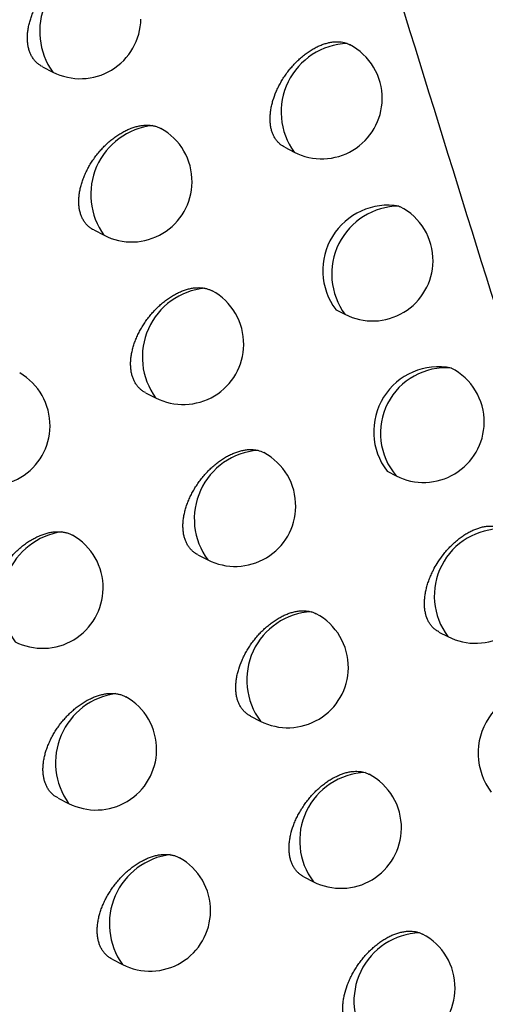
# Model space of a CAD drawing. Header units: millimetres. Extents: x -0.201 to 0.721, y -0.195 to 0.483.
# Tile 97 of 188: x 0.59794 to 0.60179, y -0.1632 to -0.15506. Entities that reach past the tile are written whole.
import ezdxf

# ---------------------------------------------------------------- set-up
doc = ezdxf.new("R2010")
doc.units = ezdxf.units.MM

msp = doc.modelspace()

# ---------------------------------------------------------------- linework, layer by layer
at = {"color": 7, "linetype": 'Continuous', "lineweight": 25}
for p, q in [((0.600643, -0.155256), (0.600664, -0.155266)), ((0.598124, -0.155448), (0.59821, -0.155492)), ((0.600127, -0.156114), (0.600206, -0.156154)), ((0.601072, -0.156599), (0.601082, -0.156605)), ((0.598548, -0.156797), (0.598633, -0.156841)), ((0.600548, -0.157454), (0.600625, -0.157494)), ((0.598976, -0.158142), (0.59906, -0.158184)), ((0.600973, -0.158789), (0.601049, -0.158828)), ((0.599408, -0.15948), (0.59949, -0.159522)), ((0.601402, -0.160119), (0.601476, -0.160157)), ((0.599844, -0.160813), (0.599925, -0.160855)), ((0.598253, -0.161491), (0.59834, -0.161535)), ((0.600284, -0.162141), (0.600364, -0.162182)), ((0.5987, -0.162822), (0.598786, -0.162866))]:
    msp.add_line(p, q, dxfattribs=at)
for centre, radius, start, end in [((0.598677, -0.155156), 0.0005755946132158, 97.300917, 215.751733), ((0.598438, -0.155047), 0.0005, 242.880555, 359.210427), ((0.600664, -0.155822), 0.0005662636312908, 92.10711, 215.892011), ((0.600433, -0.155709), 0.0005, 359.210427, 62.522349), ((0.600433, -0.155709), 0.0005, 242.880555, 359.210427), ((0.599097, -0.156504), 0.0005734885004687, 96.427465, 215.961001), ((0.598861, -0.156396), 0.0005000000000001, 359.210427, 61.183204), ((0.598861, -0.156396), 0.0005000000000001, 242.880555, 359.210427), ((0.600982, -0.157132), 0.0005402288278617, 80.438987, 216.575835), ((0.601077, -0.157161), 0.0005615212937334, 90.561656, 216.356218), ((0.600853, -0.157049), 0.0005, 359.210427, 62.73166), ((0.600853, -0.157049), 0.0005, 242.880555, 359.210427), ((0.599521, -0.157847), 0.0005711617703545, 95.484935, 216.192668), ((0.599288, -0.157739), 0.0005, 359.210427, 61.426535), ((0.599288, -0.157739), 0.0005, 242.880555, 359.210427), ((0.597687, -0.158412), 0.0005, 359.210427, 60.142317), ((0.601398, -0.158463), 0.0005354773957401, 78.469789, 217.525562), ((0.601458, -0.158476), 0.0005397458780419, 84.989406, 220.738577), ((0.601276, -0.158383), 0.0005, 359.210427, 62.903114), ((0.601276, -0.158383), 0.0005, 242.880555, 359.210427), ((0.597687, -0.158412), 0.0005, 242.880555, 359.210427), ((0.599948, -0.159185), 0.000568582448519, 94.464466, 216.450565), ((0.599718, -0.159077), 0.0005, 359.210427, 61.662849), ((0.599718, -0.159077), 0.0005, 242.880555, 359.210427), ((0.598369, -0.159863), 0.0005785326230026, 98.67219, 215.485667), ((0.601919, -0.159822), 0.0005553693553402, 88.682796, 217.078314), ((0.598126, -0.159754), 0.0005, 359.210427, 60.408465), ((0.598126, -0.159754), 0.0005, 242.880555, 359.210427), ((0.601704, -0.159712), 0.0005, 242.880555, 359.210427), ((0.600379, -0.160516), 0.000565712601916, 93.355322, 216.739412), ((0.600153, -0.16041), 0.0005, 359.210427, 61.96984), ((0.600153, -0.16041), 0.0005, 242.880555, 359.210427), ((0.602258, -0.16112), 0.0005320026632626, 76.178538, 217.326409), ((0.598809, -0.161199), 0.000576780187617, 97.910093, 215.660725), ((0.598568, -0.16109), 0.0005000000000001, 359.210427, 60.666745), ((0.598568, -0.16109), 0.0005000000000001, 242.880555, 359.210427), ((0.600813, -0.161843), 0.0005625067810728, 92.144294, 217.06511), ((0.600592, -0.161737), 0.0005000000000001, 359.210427, 62.19099), ((0.600592, -0.161737), 0.0005000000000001, 242.880555, 359.210427), ((0.599252, -0.162529), 0.0005748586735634, 97.093197, 215.852408), ((0.599014, -0.162421), 0.0005, 359.210427, 61.007191), ((0.599014, -0.162421), 0.0005, 242.880555, 359.210427), ((0.601266, -0.163171), 0.0005670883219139, 92.414329, 215.835685), ((0.601035, -0.163058), 0.0005, 359.210427, 62.406124), ((0.601035, -0.163058), 0.0005, 242.880555, 359.210427)]:
    msp.add_arc(centre, radius, start, end, dxfattribs=at)
for points, knots in [([(0.6104463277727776, -0.1631944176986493), (0.6098342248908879, -0.160937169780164), (0.6085964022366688, -0.156372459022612), (0.6068990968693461, -0.1493451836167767), (0.6053143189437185, -0.1421508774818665), (0.6038674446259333, -0.1348310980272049), (0.6025565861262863, -0.1273978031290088), (0.6013821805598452, -0.1198556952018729), (0.6003439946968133, -0.1122061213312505), (0.5994434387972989, -0.1044453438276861), (0.598510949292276, -0.0948013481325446), (0.5976673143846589, -0.0831834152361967), (0.5970912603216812, -0.0694692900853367), (0.596882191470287, -0.0554929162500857), (0.597078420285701, -0.0459661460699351), (0.5971765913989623, -0.0412000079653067)], [0, 0, 0, 0, 0.0622011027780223, 0.1257859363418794, 0.1893965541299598, 0.2530847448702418, 0.3167987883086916, 0.3803835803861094, 0.4439938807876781, 0.5076814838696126, 0.5713950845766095, 0.678239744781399, 0.7852056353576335, 0.8925407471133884, 1, 1, 1, 1]), ([(0.6000364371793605, -0.1514632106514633), (0.6008621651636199, -0.154183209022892), (0.6025101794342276, -0.1596118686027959), (0.6043157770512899, -0.1648443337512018), (0.6052166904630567, -0.167455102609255)], [0, 0, 0, 0, 0.501044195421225, 1, 1, 1, 1]), ([(0.6054765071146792, -0.1660448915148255), (0.6046651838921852, -0.1636513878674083), (0.6030421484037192, -0.1588632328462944), (0.6015496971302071, -0.1539125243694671), (0.6008032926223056, -0.1514365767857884)], [0, 0, 0, 0, 0.499880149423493, 1, 1, 1, 1]), ([(0.59812397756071, -0.1554474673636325), (0.5981173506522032, -0.1554439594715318), (0.5981027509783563, -0.1554362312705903), (0.5980825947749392, -0.1554206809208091), (0.5980630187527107, -0.1554016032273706), (0.5980456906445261, -0.1553794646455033), (0.5980310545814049, -0.1553549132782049), (0.5980192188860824, -0.1553283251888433), (0.5980100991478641, -0.1552998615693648), (0.5980036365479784, -0.1552691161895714), (0.5980000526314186, -0.1552368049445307), (0.5979992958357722, -0.1552033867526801), (0.5980012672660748, -0.1551689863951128), (0.5980060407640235, -0.1551332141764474), (0.5980135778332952, -0.1550967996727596), (0.5980237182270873, -0.1550601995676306), (0.5980363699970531, -0.1550235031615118), (0.5980516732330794, -0.1549864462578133), (0.5980694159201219, -0.1549496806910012), (0.5980893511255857, -0.1549136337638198), (0.5981114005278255, -0.1548783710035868), (0.5981356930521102, -0.1548437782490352), (0.5981618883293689, -0.1548104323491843), (0.5981896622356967, -0.1547787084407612), (0.5982189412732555, -0.1547486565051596), (0.59824982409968, -0.1547202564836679), (0.5982818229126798, -0.1546940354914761), (0.5983145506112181, -0.1546702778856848), (0.5983479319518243, -0.1546490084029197), (0.5983820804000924, -0.1546302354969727), (0.5984163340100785, -0.1546143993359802), (0.5984502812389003, -0.1546016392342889), (0.5984838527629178, -0.154591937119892), (0.5985172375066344, -0.1545853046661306), (0.5985486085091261, -0.1545821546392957), (0.5985777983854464, -0.1545818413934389), (0.5985954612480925, -0.1545838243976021), (0.5986043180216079, -0.1545848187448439)], [0, 0, 0, 0, 0.0236774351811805, 0.0521635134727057, 0.0808517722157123, 0.1101823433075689, 0.139736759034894, 0.1678080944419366, 0.1960773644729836, 0.2249729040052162, 0.254085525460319, 0.2819068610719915, 0.3099216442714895, 0.3385451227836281, 0.3673781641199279, 0.395228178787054, 0.4232690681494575, 0.4519079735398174, 0.4807517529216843, 0.5088912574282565, 0.5372220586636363, 0.5661514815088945, 0.5952857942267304, 0.6238426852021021, 0.6525940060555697, 0.6819551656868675, 0.7115257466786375, 0.740439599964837, 0.7695523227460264, 0.7992917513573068, 0.8292476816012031, 0.8582971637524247, 0.887549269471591, 0.9174430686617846, 0.9475598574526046, 0.9737046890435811, 1, 1, 1, 1]), ([(0.6001274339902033, -0.1561135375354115), (0.6001210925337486, -0.1561101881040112), (0.6001069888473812, -0.1561027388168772), (0.6000874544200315, -0.1560875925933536), (0.6000683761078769, -0.1560688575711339), (0.6000514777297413, -0.1560470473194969), (0.6000371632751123, -0.156022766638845), (0.6000255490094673, -0.155996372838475), (0.6000165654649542, -0.1559680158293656), (0.6000101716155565, -0.1559373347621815), (0.6000065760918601, -0.1559049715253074), (0.6000057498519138, -0.1558713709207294), (0.6000076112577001, -0.1558367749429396), (0.6000122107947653, -0.1558007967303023), (0.6000195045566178, -0.1557641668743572), (0.6000326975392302, -0.1557147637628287), (0.6000509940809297, -0.1556647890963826), (0.6000740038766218, -0.1556154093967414), (0.6000934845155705, -0.155578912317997), (0.6001150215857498, -0.1555432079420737), (0.6001387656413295, -0.155508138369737), (0.6001643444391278, -0.1554743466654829), (0.600191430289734, -0.155442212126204), (0.6002199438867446, -0.1554117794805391), (0.6002500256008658, -0.1553829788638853), (0.6002811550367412, -0.1553563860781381), (0.6003129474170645, -0.1553322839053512), (0.6003453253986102, -0.1553106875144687), (0.6003784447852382, -0.1552915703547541), (0.6004116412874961, -0.1552753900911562), (0.6004445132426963, -0.1552622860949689), (0.6004769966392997, -0.1552522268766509), (0.6005092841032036, -0.1552452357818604), (0.6005397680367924, -0.1552416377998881), (0.6005772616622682, -0.155240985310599), (0.6006119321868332, -0.1552453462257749), (0.6006355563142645, -0.1552533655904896), (0.6006434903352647, -0.1552560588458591)], [0, 0, 0, 0, 0.0220605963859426, 0.0490637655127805, 0.0762572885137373, 0.1040541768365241, 0.1320607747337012, 0.158792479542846, 0.18571175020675, 0.2132238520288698, 0.2409412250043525, 0.2676074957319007, 0.2944604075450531, 0.3216018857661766, 0.3491381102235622, 0.3757327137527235, 0.4298146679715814, 0.4573637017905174, 0.4841553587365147, 0.5111303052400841, 0.5386802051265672, 0.5664274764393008, 0.5934955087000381, 0.6207489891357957, 0.6485852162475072, 0.6766219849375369, 0.703918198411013, 0.7314028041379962, 0.7594813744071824, 0.787765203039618, 0.8151394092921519, 0.8427043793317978, 0.8708727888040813, 0.8992505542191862, 0.9241865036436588, 0.9745384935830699, 1, 1, 1, 1]), ([(0.5985481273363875, -0.1567971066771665), (0.5985415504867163, -0.1567936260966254), (0.5985270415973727, -0.1567859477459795), (0.5985070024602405, -0.1567704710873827), (0.5984875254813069, -0.1567514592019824), (0.598470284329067, -0.1567293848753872), (0.598455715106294, -0.1567048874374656), (0.5984439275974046, -0.1566783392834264), (0.5984348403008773, -0.1566498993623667), (0.598428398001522, -0.1566191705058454), (0.5984248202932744, -0.1565868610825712), (0.5984240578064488, -0.1565534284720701), (0.5984260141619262, -0.1565189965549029), (0.5984307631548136, -0.1564831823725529), (0.5984382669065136, -0.1564467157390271), (0.5984483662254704, -0.1564100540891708), (0.598460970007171, -0.1563732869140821), (0.5984762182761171, -0.1563361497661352), (0.5984938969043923, -0.1562993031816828), (0.598513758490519, -0.1562631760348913), (0.5985357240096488, -0.1562278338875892), (0.5985599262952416, -0.156193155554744), (0.5985860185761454, -0.156159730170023), (0.5986136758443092, -0.1561279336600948), (0.5986428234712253, -0.1560978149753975), (0.5986735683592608, -0.1560693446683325), (0.598705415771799, -0.1560430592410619), (0.5987379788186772, -0.1560192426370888), (0.5987711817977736, -0.1559979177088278), (0.5988051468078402, -0.155979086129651), (0.598839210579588, -0.1559631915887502), (0.598872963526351, -0.1559503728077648), (0.5989063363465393, -0.1559406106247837), (0.598939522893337, -0.1559339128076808), (0.5989719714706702, -0.1559305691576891), (0.5990034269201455, -0.1559303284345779), (0.5990231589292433, -0.1559329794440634), (0.599033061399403, -0.155934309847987)], [0, 0, 0, 0, 0.0234473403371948, 0.0517261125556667, 0.0802053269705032, 0.1093210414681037, 0.1386584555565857, 0.1665505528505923, 0.1946391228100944, 0.2233491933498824, 0.252274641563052, 0.2799349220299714, 0.307787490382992, 0.3362451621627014, 0.3649111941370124, 0.3926006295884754, 0.4204799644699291, 0.4489544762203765, 0.4776329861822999, 0.5055950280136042, 0.533747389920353, 0.562495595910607, 0.5914478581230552, 0.6198003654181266, 0.6483461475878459, 0.6774983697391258, 0.7068589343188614, 0.7355430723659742, 0.7644246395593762, 0.7939284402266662, 0.8236472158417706, 0.8524548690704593, 0.8814634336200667, 0.9111081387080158, 0.9409738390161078, 0.9703778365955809, 0.9999999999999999, 0.9999999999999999, 0.9999999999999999, 0.9999999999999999]), ([(0.599033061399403, -0.155934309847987), (0.5990420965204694, -0.1559361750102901), (0.5990602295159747, -0.1559399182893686), (0.5990832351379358, -0.1559480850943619), (0.5990964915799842, -0.1559552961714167), (0.5991019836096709, -0.15595828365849)], [0, 0, 0, 0, 0.3677563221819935, 0.7380668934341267, 1, 1, 1, 1]), ([(0.5989762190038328, -0.1581412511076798), (0.5989696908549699, -0.1581377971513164), (0.5989552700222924, -0.1581301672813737), (0.5989353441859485, -0.1581147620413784), (0.5989159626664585, -0.1580958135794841), (0.5988988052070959, -0.1580738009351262), (0.5988843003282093, -0.1580493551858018), (0.5988725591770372, -0.1580228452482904), (0.5988635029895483, -0.1579944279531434), (0.5988570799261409, -0.1579637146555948), (0.5988535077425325, -0.1579314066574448), (0.5988527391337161, -0.1578979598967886), (0.5988546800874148, -0.1578634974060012), (0.5988594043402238, -0.1578276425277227), (0.5988668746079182, -0.1577911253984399), (0.5988769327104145, -0.157754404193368), (0.5988894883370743, -0.1577175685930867), (0.5989046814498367, -0.1576803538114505), (0.5989222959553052, -0.1576434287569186), (0.5989420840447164, -0.1576072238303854), (0.5989639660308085, -0.1575718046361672), (0.5989880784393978, -0.157537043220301), (0.5990140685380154, -0.1575035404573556), (0.5990416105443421, -0.1574716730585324), (0.599070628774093, -0.1574414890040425), (0.5991012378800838, -0.1574129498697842), (0.5991329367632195, -0.157386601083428), (0.5991653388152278, -0.1573627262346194), (0.599198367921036, -0.157341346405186), (0.5992321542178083, -0.1573224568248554), (0.5992660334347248, -0.1573065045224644), (0.5992995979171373, -0.1572936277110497), (0.5993327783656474, -0.1572838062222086), (0.599365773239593, -0.1572770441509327), (0.599399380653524, -0.1572734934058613), (0.5994332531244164, -0.1572733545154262), (0.5994551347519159, -0.15727683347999), (0.5994661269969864, -0.1572785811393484)], [0, 0, 0, 0, 0.0232097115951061, 0.051270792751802, 0.079530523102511, 0.1084207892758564, 0.1375305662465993, 0.1652314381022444, 0.1931272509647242, 0.2216395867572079, 0.2503655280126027, 0.2778516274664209, 0.3055287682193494, 0.333807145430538, 0.3622925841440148, 0.3898080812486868, 0.4175124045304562, 0.4458087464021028, 0.4743080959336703, 0.5020800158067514, 0.5300411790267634, 0.5585950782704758, 0.5873520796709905, 0.6154889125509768, 0.6438177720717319, 0.6727493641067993, 0.7018881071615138, 0.730332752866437, 0.7589733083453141, 0.7882313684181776, 0.8177027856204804, 0.8462597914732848, 0.8750159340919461, 0.9044024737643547, 0.9340079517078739, 0.9668488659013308, 1, 1, 1, 1]), ([(0.5994661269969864, -0.1572785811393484), (0.5994749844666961, -0.1572807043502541), (0.5994927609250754, -0.157284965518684), (0.5995129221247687, -0.1572926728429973), (0.5995236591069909, -0.1572989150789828), (0.5995268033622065, -0.1573007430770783)], [0, 0, 0, 0, 0.4125521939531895, 0.8279697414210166, 1, 1, 1, 1]), ([(0.5994082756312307, -0.1594798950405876), (0.599401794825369, -0.1594764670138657), (0.5993874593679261, -0.1594688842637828), (0.5993676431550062, -0.1594535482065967), (0.5993483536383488, -0.1594346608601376), (0.5993312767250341, -0.1594127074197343), (0.5993168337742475, -0.1593883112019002), (0.5993051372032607, -0.1593618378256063), (0.59929611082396, -0.1593334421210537), (0.5992897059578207, -0.1593027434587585), (0.5992861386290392, -0.159270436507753), (0.5992853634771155, -0.1592369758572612), (0.5992872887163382, -0.1592024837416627), (0.599291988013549, -0.159166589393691), (0.5992994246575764, -0.1591300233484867), (0.5993094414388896, -0.15909324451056), (0.5993219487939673, -0.159056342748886), (0.5993370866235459, -0.1590190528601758), (0.5993546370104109, -0.1589820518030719), (0.5993743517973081, -0.1589457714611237), (0.5993961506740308, -0.158910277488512), (0.599420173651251, -0.1588754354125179), (0.599446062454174, -0.1588418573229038), (0.5994734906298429, -0.1588099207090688), (0.5995023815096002, -0.1587796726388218), (0.5995328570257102, -0.1587510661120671), (0.5995644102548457, -0.158724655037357), (0.5995966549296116, -0.1587007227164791), (0.5996295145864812, -0.1586792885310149), (0.5996631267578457, -0.1586603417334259), (0.5996968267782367, -0.158644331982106), (0.599730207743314, -0.1586313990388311), (0.5997632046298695, -0.1586215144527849), (0.599796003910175, -0.1586147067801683), (0.599824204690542, -0.1586116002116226), (0.5998542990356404, -0.1586108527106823), (0.5998796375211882, -0.1586126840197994), (0.599897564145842, -0.1586164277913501), (0.5999035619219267, -0.1586176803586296)], [0, 0, 0, 0, 0.0229636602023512, 0.0507953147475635, 0.078823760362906, 0.1074765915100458, 0.1363466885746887, 0.1638430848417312, 0.1915328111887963, 0.2198338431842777, 0.2483466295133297, 0.2756442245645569, 0.3031315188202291, 0.3312158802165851, 0.3595058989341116, 0.3868329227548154, 0.4143475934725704, 0.4424507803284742, 0.4707558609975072, 0.498323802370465, 0.5260798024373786, 0.5544250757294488, 0.5829723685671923, 0.6108809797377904, 0.6389802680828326, 0.6676782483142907, 0.6965820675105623, 0.7247761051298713, 0.7531644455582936, 0.7821652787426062, 0.8113777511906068, 0.8396738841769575, 0.8681673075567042, 0.8972851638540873, 0.9266198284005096, 0.944873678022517, 0.981556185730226, 0.9999999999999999, 0.9999999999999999, 0.9999999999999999, 0.9999999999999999]), ([(0.5999035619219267, -0.1586176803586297), (0.5999210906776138, -0.1586224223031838), (0.5999395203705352, -0.1586274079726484), (0.5999550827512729, -0.1586370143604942), (0.5999558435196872, -0.158637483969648)], [0, 0, 0, 0, 0.9511149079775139, 1, 1, 1, 1]), ([(0.5978089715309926, -0.1601532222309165), (0.5978022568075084, -0.1601496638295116), (0.5977875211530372, -0.1601418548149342), (0.5977672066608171, -0.1601261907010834), (0.5977475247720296, -0.160107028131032), (0.5977301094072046, -0.1600848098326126), (0.5977154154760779, -0.160060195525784), (0.5977035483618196, -0.1600335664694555), (0.597694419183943, -0.1600050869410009), (0.5976879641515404, -0.159974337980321), (0.5976844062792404, -0.1599420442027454), (0.5976836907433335, -0.1599086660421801), (0.5976857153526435, -0.1598743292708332), (0.5976905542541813, -0.159838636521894), (0.5976981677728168, -0.159802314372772), (0.5977083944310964, -0.1597658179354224), (0.5977211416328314, -0.159729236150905), (0.5977365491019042, -0.159692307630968), (0.5977544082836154, -0.1596556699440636), (0.5977744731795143, -0.1596197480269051), (0.5977966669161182, -0.1595846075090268), (0.5978211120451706, -0.1595501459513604), (0.5978474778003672, -0.1595169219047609), (0.5978754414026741, -0.1594853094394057), (0.5979049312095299, -0.1594553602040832), (0.5979360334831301, -0.1594270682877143), (0.5979682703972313, -0.1594009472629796), (0.5980012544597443, -0.1593772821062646), (0.5980349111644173, -0.1593561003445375), (0.5980693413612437, -0.1593374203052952), (0.5981038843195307, -0.1593216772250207), (0.5981381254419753, -0.1593090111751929), (0.5981719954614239, -0.1592994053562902), (0.5982056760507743, -0.1592928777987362), (0.5982351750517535, -0.1592900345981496), (0.5982604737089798, -0.1592896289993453), (0.5982744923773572, -0.1592907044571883), (0.5982815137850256, -0.1592912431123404)], [0, 0, 0, 0, 0.0241324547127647, 0.0529593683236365, 0.0819912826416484, 0.1116748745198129, 0.141585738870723, 0.1699563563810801, 0.1985272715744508, 0.2277320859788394, 0.2571566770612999, 0.2852544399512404, 0.3135475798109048, 0.3424553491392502, 0.3715746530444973, 0.3997053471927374, 0.4280286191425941, 0.4569548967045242, 0.4860876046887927, 0.5145364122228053, 0.5431782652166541, 0.5724237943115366, 0.6018757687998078, 0.630783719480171, 0.6598881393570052, 0.6896084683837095, 0.7195401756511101, 0.7488431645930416, 0.7783475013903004, 0.8084862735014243, 0.8388441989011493, 0.8682998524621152, 0.8979610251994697, 0.9282732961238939, 0.9588119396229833, 0.9793704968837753, 1, 1, 1, 1]), ([(0.5982815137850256, -0.1592912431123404), (0.598290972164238, -0.159292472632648), (0.5983099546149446, -0.1592949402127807), (0.5983367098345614, -0.1593026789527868), (0.5983577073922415, -0.1593108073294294), (0.598368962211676, -0.1593175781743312), (0.5983724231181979, -0.159319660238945)], [0, 0, 0, 0, 0.2863150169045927, 0.5746186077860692, 0.8691933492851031, 1, 1, 1, 1]), ([(0.6014019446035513, -0.1601183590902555), (0.6013957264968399, -0.1601150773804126), (0.6013818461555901, -0.1601077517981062), (0.6013625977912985, -0.1600927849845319), (0.6013437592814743, -0.1600742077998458), (0.6013270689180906, -0.1600525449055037), (0.6013082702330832, -0.1600204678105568), (0.6012945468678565, -0.1599836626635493), (0.6012861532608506, -0.159943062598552), (0.6012825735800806, -0.1599107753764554), (0.6012817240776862, -0.1598771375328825), (0.6012835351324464, -0.1598424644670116), (0.6012880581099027, -0.1598063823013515), (0.6012952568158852, -0.1597695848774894), (0.6013050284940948, -0.1597323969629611), (0.6013172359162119, -0.1596951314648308), (0.6013320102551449, -0.1596574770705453), (0.6013477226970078, -0.1596231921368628), (0.6013683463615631, -0.1595832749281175), (0.6013969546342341, -0.1595350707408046), (0.6014317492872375, -0.1594863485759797), (0.6014651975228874, -0.1594459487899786), (0.6014933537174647, -0.1594153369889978), (0.6015230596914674, -0.1593863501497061), (0.6015537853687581, -0.1593595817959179), (0.6015851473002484, -0.1593353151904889), (0.6016170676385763, -0.1593135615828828), (0.6016497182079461, -0.1592942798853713), (0.6016824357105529, -0.1592779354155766), (0.6017148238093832, -0.1592646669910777), (0.6017468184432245, -0.1592544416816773), (0.6017786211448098, -0.159247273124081), (0.6018095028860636, -0.1592434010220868), (0.6018391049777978, -0.1592427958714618), (0.6018674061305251, -0.1592453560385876), (0.6018945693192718, -0.1592512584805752), (0.6019198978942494, -0.1592601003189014), (0.6019351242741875, -0.1592684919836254), (0.6019424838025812, -0.1592725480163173)], [0, 0, 0, 0, 0.0211323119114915, 0.0471725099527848, 0.0733957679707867, 0.1001987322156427, 0.1272029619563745, 0.1791817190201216, 0.2055690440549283, 0.2323451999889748, 0.2581390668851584, 0.2841134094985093, 0.310366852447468, 0.3370021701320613, 0.3628182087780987, 0.3888133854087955, 0.4150849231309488, 0.4417341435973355, 0.4611858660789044, 0.5004509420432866, 0.5470650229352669, 0.5731672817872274, 0.599448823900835, 0.6262941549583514, 0.653333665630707, 0.6796134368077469, 0.706074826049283, 0.7331089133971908, 0.7603409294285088, 0.7866776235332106, 0.8131977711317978, 0.8402979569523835, 0.8675992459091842, 0.8938528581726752, 0.9202904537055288, 0.9473106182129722, 0.9745330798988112, 0.9999999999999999, 0.9999999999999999, 0.9999999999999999, 0.9999999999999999]), ([(0.5998443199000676, -0.1608130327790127), (0.5998378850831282, -0.1608096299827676), (0.5998236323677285, -0.160802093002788), (0.5998039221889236, -0.1607868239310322), (0.5997847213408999, -0.1607679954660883), (0.5997677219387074, -0.1607460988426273), (0.5997533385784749, -0.1607217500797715), (0.5997416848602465, -0.1606953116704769), (0.5997326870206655, -0.1606669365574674), (0.5997262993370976, -0.1606362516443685), (0.5997227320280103, -0.1606039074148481), (0.5997219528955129, -0.160570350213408), (0.5997238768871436, -0.160535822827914), (0.5997285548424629, -0.1604999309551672), (0.5997359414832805, -0.1604634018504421), (0.5997492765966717, -0.1604141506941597), (0.5997677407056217, -0.160364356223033), (0.5997909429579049, -0.16031516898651), (0.59981058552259, -0.1602788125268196), (0.5998323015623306, -0.1602432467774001), (0.5998562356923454, -0.1602083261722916), (0.5998820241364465, -0.1601746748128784), (0.5999093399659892, -0.160142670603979), (0.5999381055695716, -0.1601123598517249), (0.5999684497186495, -0.160083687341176), (0.5999998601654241, -0.1600572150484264), (0.600031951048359, -0.1600332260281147), (0.6000646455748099, -0.1600117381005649), (0.6000980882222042, -0.1599927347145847), (0.6001316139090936, -0.1599766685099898), (0.6001648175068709, -0.1599636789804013), (0.6001976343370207, -0.1599537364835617), (0.6002302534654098, -0.1599468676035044), (0.600259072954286, -0.1599436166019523), (0.6002912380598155, -0.1599428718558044), (0.6003192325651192, -0.1599452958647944), (0.6003388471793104, -0.1599500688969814), (0.6003454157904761, -0.1599516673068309)], [0, 0, 0, 0, 0.0227100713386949, 0.0503013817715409, 0.0780875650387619, 0.1064918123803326, 0.135111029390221, 0.1623905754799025, 0.1898617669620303, 0.2179388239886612, 0.2462257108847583, 0.2734194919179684, 0.3008036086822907, 0.3284819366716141, 0.3565626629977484, 0.3836876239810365, 0.4388467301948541, 0.4669434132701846, 0.4942944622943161, 0.5218322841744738, 0.5499555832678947, 0.5782796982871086, 0.6059484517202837, 0.6338064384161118, 0.6622587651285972, 0.6909155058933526, 0.718848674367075, 0.7469744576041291, 0.7757074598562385, 0.804650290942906, 0.832676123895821, 0.8608973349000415, 0.8897368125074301, 0.9187909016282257, 0.9389672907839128, 0.9795611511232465, 1, 1, 1, 1]), ([(0.6003454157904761, -0.1599516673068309), (0.6003539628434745, -0.1599542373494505), (0.6003689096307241, -0.1599587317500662), (0.6003823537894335, -0.1599657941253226), (0.600388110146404, -0.1599688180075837)], [0, 0, 0, 0, 0.5718321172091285, 1, 1, 1, 1]), ([(0.5982527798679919, -0.1614903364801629), (0.5982461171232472, -0.1614868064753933), (0.5982314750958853, -0.1614790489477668), (0.5982112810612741, -0.1614634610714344), (0.5981917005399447, -0.1614443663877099), (0.5981743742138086, -0.1614222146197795), (0.5981597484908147, -0.161397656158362), (0.5981479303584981, -0.161371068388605), (0.5981388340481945, -0.1613426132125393), (0.5981323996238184, -0.1613118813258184), (0.5981288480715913, -0.1612795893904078), (0.5981281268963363, -0.1612461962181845), (0.5981301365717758, -0.1612118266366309), (0.5981349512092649, -0.1611760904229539), (0.5981425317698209, -0.1611397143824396), (0.5981527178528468, -0.161103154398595), (0.598165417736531, -0.1610664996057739), (0.5981807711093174, -0.1610294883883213), (0.5981985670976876, -0.1609927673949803), (0.5982185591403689, -0.1609567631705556), (0.5982406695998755, -0.1609215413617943), (0.5982650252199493, -0.1608869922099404), (0.5982912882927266, -0.1608536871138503), (0.5983191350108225, -0.160822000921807), (0.5983484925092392, -0.1607919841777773), (0.5983794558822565, -0.1607636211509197), (0.5984115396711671, -0.1607374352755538), (0.5984443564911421, -0.1607137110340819), (0.5984778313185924, -0.160692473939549), (0.5985120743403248, -0.1606737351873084), (0.5985464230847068, -0.1606579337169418), (0.5985804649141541, -0.1606452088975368), (0.5986141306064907, -0.1606355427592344), (0.5986476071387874, -0.160628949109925), (0.5986780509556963, -0.1606259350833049), (0.5987053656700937, -0.1606255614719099), (0.5987213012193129, -0.160627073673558), (0.5987292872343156, -0.1606278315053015)], [0, 0, 0, 0, 0.0239130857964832, 0.0525513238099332, 0.0813929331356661, 0.1108807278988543, 0.1405937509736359, 0.1688055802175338, 0.1972163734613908, 0.226256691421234, 0.255515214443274, 0.2834734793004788, 0.3116261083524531, 0.3403902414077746, 0.3693648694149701, 0.397356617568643, 0.4255401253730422, 0.4543243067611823, 0.4833142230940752, 0.5116063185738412, 0.5400906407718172, 0.5691763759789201, 0.5984679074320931, 0.6271906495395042, 0.6561088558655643, 0.6856400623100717, 0.7153817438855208, 0.7444724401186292, 0.7737631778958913, 0.8036843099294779, 0.8338232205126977, 0.8630533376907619, 0.8924873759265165, 0.9225673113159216, 0.9528717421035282, 0.9763819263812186, 1, 1, 1, 1]), ([(0.5987292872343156, -0.1606278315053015), (0.5987386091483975, -0.1606292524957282), (0.5987573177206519, -0.1606321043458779), (0.5987835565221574, -0.1606405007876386), (0.5988022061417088, -0.1606480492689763), (0.5988113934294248, -0.1606538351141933), (0.5988129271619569, -0.1606548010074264)], [0, 0, 0, 0, 0.3084544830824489, 0.6190512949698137, 0.9364041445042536, 1, 1, 1, 1]), ([(0.600284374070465, -0.1621406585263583), (0.6002779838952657, -0.1621372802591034), (0.600263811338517, -0.1621297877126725), (0.6002442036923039, -0.16211458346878), (0.6002250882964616, -0.1620958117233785), (0.6002081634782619, -0.1620739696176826), (0.6001938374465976, -0.1620496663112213), (0.6001822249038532, -0.1620232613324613), (0.6001732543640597, -0.1619949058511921), (0.6001668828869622, -0.1619642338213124), (0.6001633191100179, -0.1619318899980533), (0.6001625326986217, -0.1618983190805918), (0.6001644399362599, -0.161863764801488), (0.6001690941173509, -0.1618278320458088), (0.6001788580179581, -0.1617792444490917), (0.6001939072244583, -0.1617295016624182), (0.600213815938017, -0.1616799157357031), (0.6002312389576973, -0.1616427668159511), (0.6002508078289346, -0.1616063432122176), (0.6002724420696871, -0.1615707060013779), (0.6002962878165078, -0.1615357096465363), (0.6003219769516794, -0.1615019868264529), (0.600349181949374, -0.1614699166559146), (0.600377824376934, -0.1614395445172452), (0.600408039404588, -0.1614108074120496), (0.6004393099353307, -0.161384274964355), (0.6004712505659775, -0.1613602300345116), (0.6005037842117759, -0.1613386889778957), (0.6005370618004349, -0.1613196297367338), (0.6005704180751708, -0.1613035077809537), (0.6006034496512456, -0.1612904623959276), (0.6006360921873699, -0.1612804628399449), (0.6006685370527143, -0.1612735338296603), (0.6006980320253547, -0.1612701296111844), (0.6007324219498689, -0.1612694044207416), (0.6007632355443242, -0.1612725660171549), (0.6007845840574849, -0.1612785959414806), (0.6007917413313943, -0.1612806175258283)], [0, 0, 0, 0, 0.0224455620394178, 0.0497812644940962, 0.0773098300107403, 0.1054498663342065, 0.1338024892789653, 0.1608485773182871, 0.1880845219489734, 0.2159205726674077, 0.2439644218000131, 0.2709379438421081, 0.2981002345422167, 0.3255543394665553, 0.3534075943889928, 0.4073567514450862, 0.4350273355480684, 0.4628972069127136, 0.4900142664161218, 0.517316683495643, 0.5452003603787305, 0.5732834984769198, 0.6006964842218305, 0.6282971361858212, 0.6564873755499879, 0.6848804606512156, 0.7125381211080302, 0.7403865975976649, 0.7688366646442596, 0.7974946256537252, 0.8252362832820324, 0.8531713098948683, 0.8817181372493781, 0.9104772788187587, 0.9326860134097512, 0.9774324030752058, 1, 1, 1, 1]), ([(0.6007917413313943, -0.1612806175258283), (0.6008001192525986, -0.1612834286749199), (0.6008117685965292, -0.1612873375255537), (0.600822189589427, -0.1612932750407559), (0.6008251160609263, -0.1612949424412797)], [0, 0, 0, 0, 0.7191753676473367, 1, 1, 1, 1]), ([(0.5987003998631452, -0.1628218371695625), (0.5986937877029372, -0.1628183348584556), (0.5986792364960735, -0.1628106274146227), (0.598659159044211, -0.1627951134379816), (0.5986396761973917, -0.1627760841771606), (0.5986224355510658, -0.1627539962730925), (0.5986078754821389, -0.1627294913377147), (0.598596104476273, -0.1627029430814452), (0.5985870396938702, -0.1626745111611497), (0.5985806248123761, -0.1626437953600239), (0.5985770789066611, -0.1626115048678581), (0.5985763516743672, -0.1625780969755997), (0.5985783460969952, -0.1625436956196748), (0.5985831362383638, -0.162507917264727), (0.5985906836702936, -0.1624714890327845), (0.5986008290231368, -0.1624348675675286), (0.598613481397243, -0.1623981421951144), (0.5986287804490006, -0.1623610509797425), (0.5986465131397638, -0.1623242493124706), (0.5986664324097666, -0.1622881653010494), (0.5986884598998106, -0.1622528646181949), (0.5987127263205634, -0.162218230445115), (0.598738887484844, -0.1621848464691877), (0.5987666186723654, -0.162153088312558), (0.598795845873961, -0.1621230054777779), (0.5988266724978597, -0.1620945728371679), (0.5988586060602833, -0.1620683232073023), (0.598891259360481, -0.162044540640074), (0.5989245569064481, -0.1620232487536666), (0.5989586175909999, -0.1620044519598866), (0.5989927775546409, -0.1619885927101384), (0.5990266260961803, -0.1619758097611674), (0.5990600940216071, -0.161966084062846), (0.5990933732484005, -0.1619594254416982), (0.5991248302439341, -0.1619562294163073), (0.5991542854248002, -0.1619559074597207), (0.5991722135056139, -0.1619579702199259), (0.5991812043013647, -0.1619590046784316)], [0, 0, 0, 0, 0.023687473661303, 0.0521283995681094, 0.0807710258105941, 0.110054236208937, 0.1395606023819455, 0.1676033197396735, 0.1958436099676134, 0.224708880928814, 0.2537907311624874, 0.2815979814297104, 0.3095985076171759, 0.3382071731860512, 0.3670252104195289, 0.3948662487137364, 0.4228981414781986, 0.4515280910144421, 0.4803629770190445, 0.5084873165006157, 0.5368029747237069, 0.5657174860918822, 0.5948370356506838, 0.6233649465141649, 0.6520872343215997, 0.6814193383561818, 0.7109609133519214, 0.7398312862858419, 0.7689003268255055, 0.7985954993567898, 0.8285069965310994, 0.8575045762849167, 0.8867044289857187, 0.9165448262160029, 0.9466077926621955, 0.9732242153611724, 1, 1, 1, 1]), ([(0.5991812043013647, -0.1619590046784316), (0.5991903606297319, -0.1619606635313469), (0.5992087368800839, -0.1619639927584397), (0.5992339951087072, -0.1619723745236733), (0.5992492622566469, -0.1619802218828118), (0.599256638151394, -0.1619840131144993)], [0, 0, 0, 0, 0.3391981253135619, 0.6807520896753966, 1, 1, 1, 1]), ([(0.6007284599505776, -0.1634627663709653), (0.6007221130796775, -0.1634594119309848), (0.6007080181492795, -0.1634519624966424), (0.6006885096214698, -0.1634368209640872), (0.6006694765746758, -0.1634181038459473), (0.6006526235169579, -0.1633963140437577), (0.600638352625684, -0.1633720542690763), (0.6006267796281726, -0.1633456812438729), (0.6006178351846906, -0.1633173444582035), (0.6006114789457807, -0.1632866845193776), (0.6006079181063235, -0.1632543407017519), (0.6006071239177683, -0.163220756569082), (0.6006090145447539, -0.1631861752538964), (0.6006136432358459, -0.1631502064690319), (0.6006233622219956, -0.1631015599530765), (0.6006383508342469, -0.1630517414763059), (0.6006581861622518, -0.1630020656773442), (0.6006755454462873, -0.162964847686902), (0.600695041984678, -0.1629283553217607), (0.6007165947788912, -0.1628926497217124), (0.6007403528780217, -0.1628575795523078), (0.6007659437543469, -0.1628237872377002), (0.6007930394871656, -0.1627916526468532), (0.6008215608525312, -0.1627612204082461), (0.6008516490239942, -0.1627324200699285), (0.6008827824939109, -0.1627058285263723), (0.6009145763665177, -0.1626817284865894), (0.6009469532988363, -0.1626601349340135), (0.6009800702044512, -0.1626410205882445), (0.6010132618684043, -0.1626248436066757), (0.6010461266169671, -0.1626117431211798), (0.6010786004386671, -0.1626016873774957), (0.6011108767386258, -0.162594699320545), (0.6011411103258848, -0.1625911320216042), (0.6011778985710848, -0.1625904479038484), (0.601211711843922, -0.1625945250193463), (0.6012348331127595, -0.1626020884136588), (0.601242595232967, -0.1626046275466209)], [0, 0, 0, 0, 0.0221701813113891, 0.0492348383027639, 0.0764902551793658, 0.1043502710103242, 0.1324204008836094, 0.1592163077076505, 0.186200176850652, 0.2137780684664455, 0.2415616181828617, 0.2682971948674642, 0.2952198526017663, 0.3224317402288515, 0.3500392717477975, 0.4035121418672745, 0.4309389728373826, 0.4585635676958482, 0.4854294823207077, 0.512479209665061, 0.5401055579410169, 0.567929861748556, 0.5950710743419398, 0.622398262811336, 0.6503098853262, 0.6784226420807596, 0.7057900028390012, 0.7333462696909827, 0.7614981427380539, 0.7898558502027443, 0.8172992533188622, 0.8449339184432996, 0.8731736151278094, 0.9016232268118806, 0.9259844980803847, 0.9751520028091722, 1, 1, 1, 1]), ([(0.601242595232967, -0.1626046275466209), (0.6012508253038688, -0.1626076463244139), (0.6012590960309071, -0.1626106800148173), (0.6012664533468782, -0.1626151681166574), (0.6012664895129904, -0.1626151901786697)], [0, 0, 0, 0, 0.9950843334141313, 1, 1, 1, 1])]:
    msp.add_open_spline(points, degree=3, knots=knots, dxfattribs=at)

doc.saveas('drawing.dxf')
